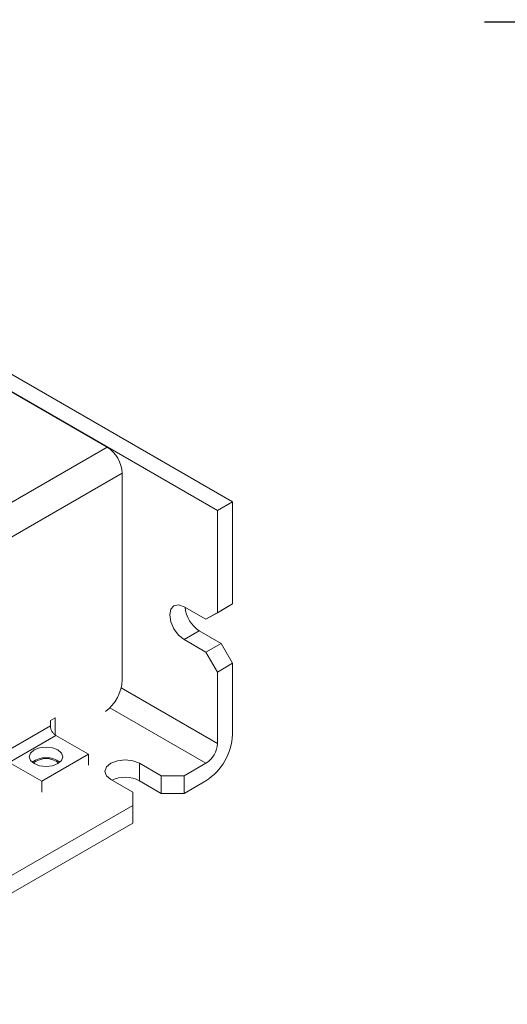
# Model space of a CAD drawing. Header units: inches. Extents: x 0.2 to 16.3, y 0.2 to 11.5.
# Tile 31 of 64: x 4.5 to 5.7, y 1.4 to 3.9. Entities that reach past the tile are written whole.
import ezdxf

# ---------------------------------------------------------------- set-up
doc = ezdxf.new("R2010")
doc.units = ezdxf.units.IN
doc.header["$MEASUREMENT"] = 0
doc.layers.add('FORMAT', color=7, linetype='Continuous')
doc.styles.add('SLDTEXTSTYLE0', font='TXT', dxfattribs={"width": 0.75})
doc.dimstyles.new('SLDDIMSTYLE1', dxfattribs={"dimtxt": 0.125, "dimasz": 0.13, "dimexe": 0, "dimexo": 0.0625, "dimgap": 0.03125, "dimtad": 2, "dimdec": 3, "dimzin": 4, "dimdsep": 46, "dimtxsty": 'Standard', "dimsah": 1, "dimcen": 0.09, "dimadec": 0, "dimazin": 0, "dimtfac": 1, "dimtdec": 3, "dimtofl": 0, "dimtmove": 0, "dimatfit": 3, "dimfxl": 0, "dimtolj": 1, "dimtzin": 12, "dimarcsym": 0})

# ---------------------------------------------------------------- blocks, each defined once
blk = doc.blocks.new('*D14')
at = {"layer": 'FORMAT'}
for p, q in [((5.726, 4.463), (5.726, 4.713)), ((6.3059, 4.463), (5.601, 4.463)), ((5.726, 4.463), (5.726, 3.863)), ((6.3059, 3.863), (5.601, 3.863)), ((5.726, 3.863), (5.726, 3.613))]:
    blk.add_line(p, q, dxfattribs=at)
for points in [[(5.726, 4.463), (5.746, 4.593), (5.706, 4.593)], [(5.726, 3.863), (5.706, 3.733), (5.746, 3.733)]]:
    blk.add_solid(points, dxfattribs=at)
at = {"layer": 'FORMAT', "insert": (5.5649, 4.0014), "char_height": 0.125, "attachment_point": 1, "rotation": 90, "style": 'SLDTEXTSTYLE0'}
blk.add_mtext('.600', dxfattribs=at)

msp = doc.modelspace()

# ---------------------------------------------------------------- linework, layer by layer
at = {"color": 7, "linetype": 'Continuous', "lineweight": 15}
for p, q in [((4.9774, 2.6748), (2.6204, 4.0354)), ((4.9397, 2.653), (2.5827, 4.0137)), ((4.6668, 2.8102), (2.8556, 3.8557)), ((2.8208, 1.7445), (4.6668, 2.8102)), ((4.704, 2.7457), (2.858, 1.68)), ((4.704, 2.2334), (4.704, 2.7457)), ((4.9774, 2.6748), (4.9397, 2.653)), ((4.9774, 2.4216), (4.9774, 2.6748)), ((4.9397, 2.3999), (4.9397, 2.653)), ((4.9397, 2.3999), (4.9774, 2.4216)), ((4.9492, 2.4053), (4.9774, 2.4216)), ((4.8572, 2.4148), (4.9114, 2.3835)), ((4.9492, 2.4053), (4.9114, 2.3835)), ((4.9114, 2.3835), (4.9397, 2.3999)), ((4.8572, 2.3332), (4.8949, 2.3549)), ((4.9492, 2.3236), (4.8949, 2.3549)), ((4.9114, 2.3019), (4.8572, 2.3332)), ((4.9114, 2.3019), (4.9492, 2.3236)), ((4.9774, 2.2747), (4.9492, 2.3236)), ((4.9397, 2.2529), (4.9114, 2.3019)), ((4.9774, 2.2747), (4.9397, 2.2529)), ((4.9774, 2.0977), (4.9774, 2.2747)), ((4.9397, 2.076), (4.9397, 2.2529)), ((4.9397, 2.076), (4.7013, 2.2136)), ((4.9114, 2.027), (4.6732, 2.1645)), ((4.5261, 2.1329), (4.5379, 2.1397)), ((4.5261, 2.1193), (4.5261, 2.1329)), ((4.5379, 2.1397), (4.5379, 2.0968)), ((4.4106, 2.0526), (4.5261, 2.1193)), ((4.4242, 2.0289), (4.5397, 2.0956)), ((4.6203, 2.0491), (4.5397, 2.0956)), ((4.4242, 2.0289), (4.5049, 1.9824)), ((4.5049, 1.9824), (4.6203, 2.0491)), ((4.6203, 2.0222), (4.6203, 2.0491)), ((4.7464, 2.027), (4.8007, 1.9957)), ((4.7464, 2.027), (4.7464, 1.9834)), ((4.8572, 1.9957), (4.9114, 2.027)), ((4.5049, 1.9824), (4.5049, 1.9555)), ((4.7299, 1.9549), (4.6757, 1.9862)), ((4.7464, 1.9834), (4.8007, 1.9521)), ((4.8007, 1.9957), (4.8572, 1.9957)), ((4.8007, 1.9957), (4.8007, 1.9521)), ((4.8572, 1.9521), (4.8572, 1.9957)), ((4.8572, 1.9521), (4.9114, 1.9834)), ((4.7299, 1.9222), (4.7299, 1.9549)), ((4.8007, 1.9521), (4.8572, 1.9521)), ((3.3252, 1.1112), (4.7299, 1.9222)), ((4.7299, 1.9222), (4.7299, 1.8787)), ((3.3252, 1.0677), (4.7299, 1.8787))]:
    msp.add_line(p, q, dxfattribs=at)
at = {"color": 7, "linetype": 'Continuous', "lineweight": 15, "flags": 128}
for points in [[(4.8572, 2.3332), (4.8437, 2.3441), (4.8322, 2.3596), (4.8246, 2.3772), (4.8219, 2.3944), (4.8246, 2.4085), (4.8322, 2.4173), (4.8437, 2.4195), (4.8572, 2.4148)], [(4.5449, 2.0259), (4.5314, 2.0207), (4.5155, 2.0189), (4.4995, 2.0207), (4.486, 2.0259), (4.477, 2.0337), (4.4738, 2.0429), (4.477, 2.0521), (4.486, 2.0599), (4.4995, 2.0652), (4.5155, 2.067), (4.5314, 2.0652), (4.5449, 2.0599), (4.554, 2.0521), (4.5571, 2.0429), (4.554, 2.0337), (4.5449, 2.0259)], [(4.6757, 1.9862), (4.6649, 1.9955), (4.6611, 2.0066), (4.6649, 2.0176), (4.6757, 2.027), (4.692, 2.0332), (4.7111, 2.0354), (4.7302, 2.0332), (4.7464, 2.027)]]:
    msp.add_lwpolyline(points, dxfattribs=at)
at = {"color": 7, "linetype": 'Continuous', "lineweight": 15}
for centre, radius, start, end in [((4.6232, 2.742), 0.0809, 2.6053, 57.3947), ((4.9368, 2.4201), 0.0775, 184.9407, 237.2612), ((4.6004, 2.2386), 0.1038, 306.7036, 357.1738), ((4.5557, 2.1206), 0.0297, 182.6057, 237.3944), ((4.8341, 2.1043), 0.1434, 302.6055, 357.3945), ((4.8783, 2.0788), 0.0615, 302.6054, 357.3946), ((4.5155, 1.9827), 0.0579, 53.5918, 126.4082), ((4.5155, 1.9874), 0.0511, 51.4857, 128.5143), ((4.711, 1.9146), 0.0775, 62.7436, 115.0433)]:
    msp.add_arc(centre, radius, start, end, dxfattribs=at)

# ---------------------------------------------------------------- dimensions: what is measured, and where the dimension line sits
at = {"layer": 'FORMAT'}
dim = msp.add_linear_dim(base=(5.726, 3.863), p1=(6.3559, 4.463), p2=(6.3559, 3.863), angle=90, dimstyle='SLDDIMSTYLE1', dxfattribs=at)
dim.commit()
dim.dimension.update_dxf_attribs({"geometry": '*D14', "text_midpoint": (5.726, 4.163), "dimtype": 160})

doc.saveas('drawing.dxf')
